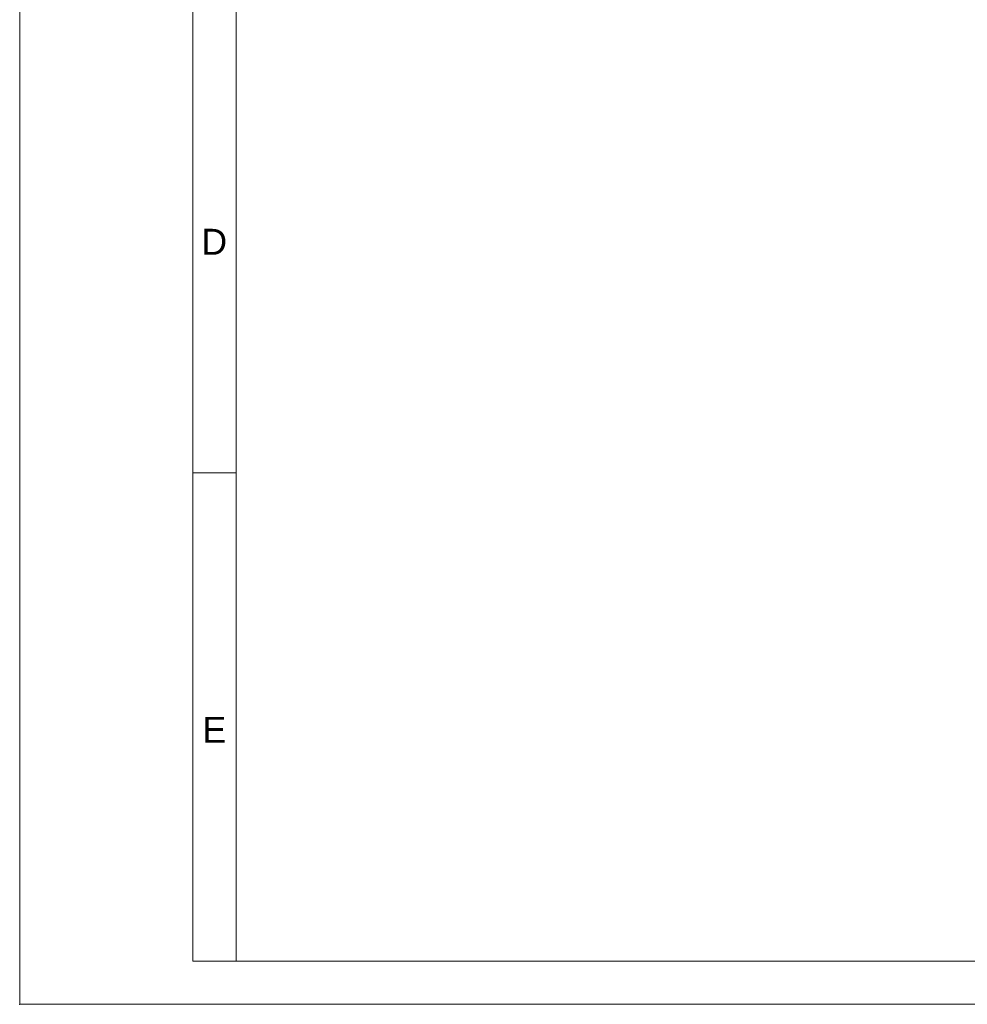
# Model space of a CAD drawing. Header units: millimetres. Extents: x 0 to 840, y 0 to 594.
# Tile 1 of 77: x 0 to 219, y 0 to 228. Entities that reach past the tile are written whole.
import ezdxf

# ---------------------------------------------------------------- set-up
doc = ezdxf.new("R2010")
doc.units = ezdxf.units.MM
doc.header["$LTSCALE"] = 2
doc.header["$PDSIZE"] = -1
doc.linetypes.add('SLD-Sólida', pattern=[0])
doc.styles.add('SLDTEXTSTYLE0', font='SWROMNS.TTF', dxfattribs={"width": 1.030928})

msp = doc.modelspace()

# ---------------------------------------------------------------- linework, layer by layer
at = {"color": 7, "linetype": 'SLD-Sólida', "lineweight": 18}
for p, q in [((0, 594), (0, 0)), ((40, 574), (40, 10)), ((50, 574), (50, 10)), ((40, 122.8), (50, 122.8)), ((40, 10), (50, 10)), ((830, 10), (50, 10)), ((0, 0), (840, 0))]:
    msp.add_line(p, q, dxfattribs=at)
at = {"color": 7, "linetype": 'Continuous', "lineweight": 0}
msp.add_point((0, 0), dxfattribs=at)

# ---------------------------------------------------------------- texts
at = {"color": 7, "linetype": 'Continuous', "lineweight": 0, "char_height": 6, "attachment_point": 2, "style": 'SLDTEXTSTYLE0'}
for s, insert in [('D', (44.95, 179.24)), ('E', (44.96, 66.44))]:
    msp.add_mtext(s, dxfattribs=dict(at, insert=insert))

doc.saveas('drawing.dxf')
